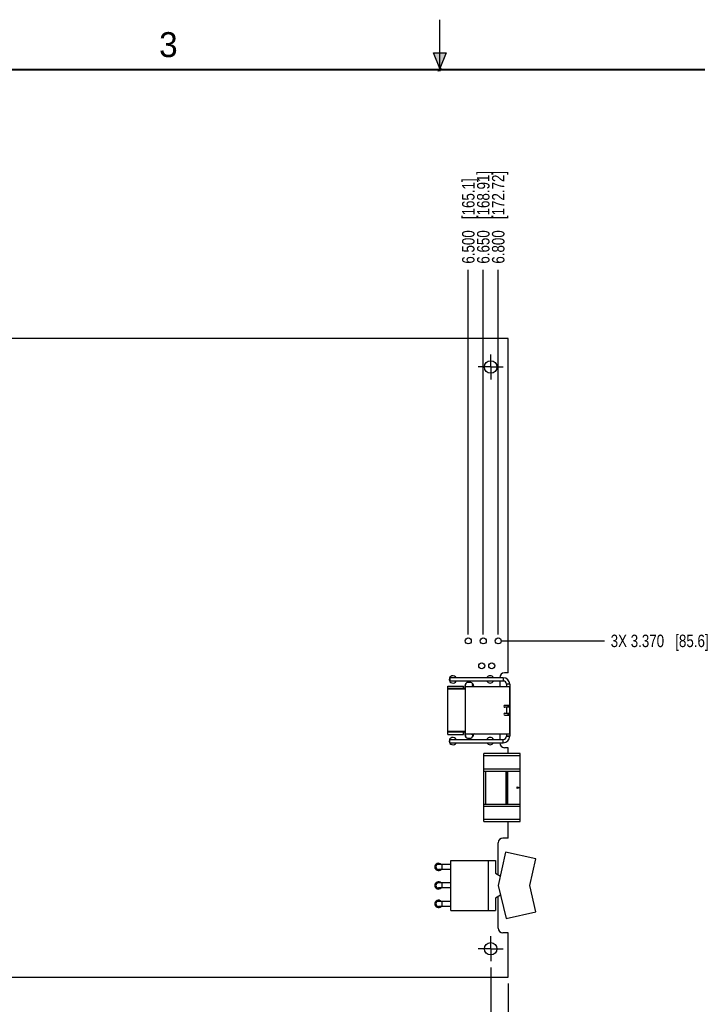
# Model space of a CAD drawing. Header units: inches. Extents: x 0 to 22, y 0 to 17.
# Tile 4 of 12: x 6.8 to 13.6, y 7.1 to 17. Entities that reach past the tile are written whole.
import ezdxf

# ---------------------------------------------------------------- set-up
doc = ezdxf.new("R2010")
doc.units = ezdxf.units.IN
doc.header["$LTSCALE"] = 1.21
doc.header["$MEASUREMENT"] = 0
doc.linetypes.add('CENTER', pattern=[0.6, 0.375, -0.075, 0.075, -0.075])
doc.layers.get('0').update_dxf_attribs({"linetype": 'CONTINUOUS'})
doc.layers.add('02___PRT_ALL_AXES', color=7, linetype='CONTINUOUS')
doc.layers.add('DIMENSIONS', color=7, linetype='CONTINUOUS')
doc.styles.get("Standard").update_dxf_attribs({"font": 'txt', "width": 0.8})
doc.styles.add('TEXTSTYLE_2', font='txt')
doc.dimstyles.new('DIMSTYLE_2', dxfattribs={"dimtxt": 0.125, "dimasz": 0.18, "dimexe": 0.125, "dimexo": 0.0625, "dimgap": 0.03125, "dimtad": 0, "dimtih": 1, "dimtoh": 1, "dimdec": 3, "dimzin": 4, "dimdsep": 46, "dimtxsty": 'STANDARD', "dimblk": '_FILLED', "dimblk1": '_FILLED', "dimblk2": '_FILLED', "dimcen": 0.09, "dimadec": 0, "dimazin": 0, "dimtp": 0.01, "dimtm": 0.01, "dimtfac": 1, "dimtdec": 3, "dimtofl": 0, "dimtmove": 0, "dimatfit": 3, "dimldrblk": '_FILLED', "dimfxl": 1, "dimtolj": 1, "dimtzin": 4, "dimarcsym": 0})

# ---------------------------------------------------------------- blocks, each defined once
blk = doc.blocks.new('*D8')
at = {"layer": 'DIMENSIONS', "color": 2, "linetype": 'CONTINUOUS'}
blk.add_line((11.6858, 7.343), (11.6858, 6.718), dxfattribs=at)
at = {"layer": 'DIMENSIONS', "color": 2, "linetype": 'CONTINUOUS', "insert": (11.6233, 6.6555), "char_height": 0.125, "width": 1.425, "attachment_point": 3, "rotation": 90, "line_spacing_factor": 0.9}
blk.add_mtext('6.900{\\Ftxt.shx;\\W1.000000;\\H0.125000; }[175.26]', dxfattribs=at)
blk = doc.blocks.new('_FILLED')
at = {"color": 0, "linetype": 'BYBLOCK'}
blk.add_solid([(0, 0), (-1, 0.174), (-1, -0.174)], dxfattribs=at)
blk = doc.blocks.new('*D11')
at = {"layer": 'DIMENSIONS', "color": 2, "linetype": 'CONTINUOUS'}
blk.add_line((11.5108, 7.5029), (11.5108, 6.718), dxfattribs=at)
at = {"layer": 'DIMENSIONS', "color": 2, "linetype": 'CONTINUOUS', "insert": (11.4483, 6.6555), "char_height": 0.125, "width": 1.725, "attachment_point": 3, "rotation": 90, "line_spacing_factor": 0.9}
blk.add_mtext('2X 6.725{\\Ftxt.shx;\\W1.000000;\\H0.125000; }[170.82]', dxfattribs=at)
blk = doc.blocks.new('*D25')
at = {"layer": 'DIMENSIONS', "color": 2, "linetype": 'CONTINUOUS'}
blk.add_line((11.2858, 10.838), (11.2858, 14.493), dxfattribs=at)
at = {"layer": 'DIMENSIONS', "color": 2, "linetype": 'CONTINUOUS', "insert": (11.2233, 14.5555), "char_height": 0.125, "width": 1.325, "attachment_point": 1, "rotation": 90, "line_spacing_factor": 0.9}
blk.add_mtext('6.500{\\Ftxt.shx;\\W1.000000;\\H0.125000; }[165.1]', dxfattribs=at)
blk = doc.blocks.new('*D26')
at = {"layer": 'DIMENSIONS', "color": 2, "linetype": 'CONTINUOUS'}
blk.add_line((11.4358, 10.838), (11.4358, 14.493), dxfattribs=at)
at = {"layer": 'DIMENSIONS', "color": 2, "linetype": 'CONTINUOUS', "insert": (11.3733, 14.5555), "char_height": 0.125, "width": 1.425, "attachment_point": 1, "rotation": 90, "line_spacing_factor": 0.9}
blk.add_mtext('6.650{\\Ftxt.shx;\\W1.000000;\\H0.125000; }[168.91]', dxfattribs=at)
blk = doc.blocks.new('*D27')
at = {"layer": 'DIMENSIONS', "color": 2, "linetype": 'CONTINUOUS'}
blk.add_line((11.5858, 10.838), (11.5858, 14.493), dxfattribs=at)
at = {"layer": 'DIMENSIONS', "color": 2, "linetype": 'CONTINUOUS', "insert": (11.5233, 14.5555), "char_height": 0.125, "width": 1.425, "attachment_point": 1, "rotation": 90, "line_spacing_factor": 0.9}
blk.add_mtext('6.800{\\Ftxt.shx;\\W1.000000;\\H0.125000; }[172.72]', dxfattribs=at)
blk = doc.blocks.new('*D28')
at = {"layer": 'DIMENSIONS', "color": 2, "linetype": 'CONTINUOUS'}
blk.add_line((11.6183, 10.7755), (12.6503, 10.7755), dxfattribs=at)
at = {"layer": 'DIMENSIONS', "color": 2, "linetype": 'CONTINUOUS', "insert": (12.7128, 10.838), "char_height": 0.125, "width": 1.525, "attachment_point": 1, "line_spacing_factor": 0.9}
blk.add_mtext('3X 3.370{\\Ftxt.shx;\\W1.000000;\\H0.125000; }[85.6]', dxfattribs=at)

msp = doc.modelspace()

# ---------------------------------------------------------------- hatches: boundary and pattern name
at = {"linetype": 'CONTINUOUS'}
msp.add_hatch(color=2, dxfattribs=at).paths.add_polyline_path([(11, 16.51), (10.9375, 16.6663), (11.0625, 16.6663)])

# ---------------------------------------------------------------- linework, layer by layer
at = {"color": 2, "linetype": 'CONTINUOUS'}
for p, q in [((11, 16.485), (11, 17)), ((11, 16.51), (10.9375, 16.6663)), ((10.9375, 16.6663), (11.0625, 16.6663)), ((11.0625, 16.6663), (11, 16.51)), ((11.015, 16.515), (10.985, 16.485)), ((10.985, 16.485), (11, 16.515)), ((11, 16.485), (11.015, 16.515))]:
    msp.add_line(p, q, dxfattribs=at)
at = {"color": 7, "linetype": 'CONTINUOUS'}
for p, q in [((11.6858, 13.8055), (4.7858, 13.8055)), ((11.6858, 10.4555), (11.6858, 13.8055)), ((11.6368, 10.4055), (11.1008, 10.4055)), ((11.1008, 10.4055), (11.1008, 10.3735)), ((11.6368, 10.3735), (11.1008, 10.3735)), ((11.3113, 10.3596), (11.2782, 10.3596)), ((11.6008, 10.4085), (11.6008, 10.4055)), ((11.6008, 10.3735), (11.6008, 10.3172)), ((11.6368, 10.4055), (11.6368, 10.3735)), ((11.6858, 10.4555), (11.6478, 10.4555)), ((11.0807, 10.3216), (11.2382, 10.3216)), ((11.0807, 9.8389), (11.0807, 10.3216)), ((11.0807, 10.3007), (11.2539, 10.3007)), ((11.2539, 10.2909), (11.0807, 10.2909)), ((11.2382, 10.3007), (11.2382, 10.3216)), ((11.2539, 10.3172), (11.6988, 10.3172)), ((11.2539, 10.3172), (11.2539, 9.8433)), ((11.2579, 10.3172), (11.261, 10.3475)), ((11.3181, 10.3216), (11.3378, 10.3216)), ((11.3181, 10.3172), (11.3181, 10.3216)), ((11.3298, 10.3216), (11.327, 10.3492)), ((11.3378, 10.3216), (11.3475, 10.3172)), ((11.7008, 10.343), (11.6688, 10.3422)), ((11.7008, 10.3415), (11.6688, 10.3415)), ((11.6688, 10.3415), (11.6688, 10.3172)), ((11.6988, 10.3172), (11.6988, 9.8433)), ((11.7008, 10.3415), (11.7008, 9.8195)), ((11.6988, 10.1295), (11.6535, 10.1295)), ((11.6988, 10.1098), (11.6535, 10.1098)), ((11.6737, 10.0507), (11.6737, 10.1098)), ((11.6831, 10.1295), (11.6831, 10.1098)), ((11.6863, 10.1295), (11.6863, 10.1098)), ((11.6535, 10.0507), (11.6988, 10.0507)), ((11.6535, 10.031), (11.6988, 10.031)), ((11.6831, 10.0507), (11.6831, 10.031)), ((11.6863, 10.0507), (11.6863, 10.031)), ((11.0807, 9.8696), (11.2539, 9.8696)), ((11.2539, 9.8598), (11.0807, 9.8598)), ((11.0807, 9.8389), (11.2382, 9.8389)), ((11.1008, 9.7875), (11.6368, 9.7875)), ((11.1008, 9.7555), (11.1008, 9.7875)), ((11.2382, 9.8389), (11.2382, 9.8598)), ((11.2539, 9.8433), (11.6988, 9.8433)), ((11.2609, 9.8134), (11.2579, 9.8433)), ((11.2795, 9.8009), (11.3101, 9.8009)), ((11.3181, 9.8389), (11.3181, 9.8433)), ((11.3378, 9.8389), (11.3181, 9.8389)), ((11.3271, 9.8118), (11.3298, 9.8389)), ((11.3475, 9.8433), (11.3378, 9.8389)), ((11.6008, 9.8433), (11.6008, 9.7875)), ((11.6368, 9.7555), (11.6368, 9.7875)), ((11.6688, 9.8433), (11.6688, 9.8195)), ((11.7008, 9.8195), (11.6688, 9.8195)), ((11.7008, 9.818), (11.6688, 9.8187)), ((11.1008, 9.7555), (11.6368, 9.7555)), ((11.6008, 9.7555), (11.6008, 9.7525)), ((11.6858, 9.7055), (11.6478, 9.7055)), ((11.6858, 9.646), (11.6858, 9.7055)), ((11.8048, 9.646), (11.4426, 9.646)), ((11.4426, 8.9649), (11.4426, 9.646)), ((11.4426, 9.6263), (11.8048, 9.6263)), ((11.8048, 8.9649), (11.8048, 9.646)), ((11.8048, 9.4905), (11.4426, 9.4905)), ((11.4426, 9.4708), (11.8048, 9.4708)), ((11.4623, 9.1401), (11.4623, 9.4708)), ((11.6631, 9.4708), (11.6631, 9.1401)), ((11.6709, 9.1401), (11.6709, 9.4708)), ((11.6788, 9.4708), (11.6788, 9.1401)), ((11.8008, 9.4708), (11.8008, 9.3133)), ((11.7753, 9.3134), (11.8048, 9.3055)), ((11.7753, 9.2976), (11.7753, 9.3134)), ((11.8048, 9.3055), (11.7753, 9.2976)), ((11.8048, 9.3133), (11.8008, 9.3133)), ((11.8008, 9.2976), (11.8048, 9.2976)), ((11.8008, 9.2976), (11.8008, 9.1401)), ((11.4426, 9.1401), (11.8048, 9.1401)), ((11.4426, 9.1204), (11.8048, 9.1204)), ((11.8048, 8.9846), (11.4426, 8.9846)), ((11.4426, 8.9649), (11.8048, 8.9649)), ((11.6858, 8.8002), (11.6858, 8.9649)), ((11.6858, 8.8002), (11.6328, 8.8002)), ((11.5858, 8.4302), (11.5858, 8.7532)), ((11.6601, 8.6575), (11.5865, 8.3255)), ((11.9628, 8.5904), (11.6601, 8.6575)), ((11.9039, 8.3249), (11.9628, 8.5904)), ((11.1108, 8.5355), (10.9858, 8.5355)), ((11.1108, 8.4855), (10.9858, 8.4855)), ((11.0228, 8.4855), (11.0228, 8.5355)), ((11.1108, 8.5755), (11.5578, 8.5755)), ((11.1108, 8.0755), (11.1108, 8.5755)), ((11.4858, 8.5755), (11.4858, 8.0755)), ((11.5578, 8.5755), (11.5578, 8.4464)), ((11.5578, 8.4464), (11.607, 8.418)), ((11.1108, 8.3505), (10.9858, 8.3505)), ((11.1108, 8.3005), (10.9858, 8.3005)), ((11.0228, 8.3005), (11.0228, 8.3505)), ((11.5865, 8.3255), (11.6655, 7.9935)), ((11.9628, 8.0594), (11.9039, 8.3249)), ((11.6102, 8.2261), (11.5578, 8.1959)), ((11.5578, 8.1959), (11.5578, 8.0755)), ((11.5858, 7.8972), (11.5858, 8.212)), ((11.1108, 8.1655), (10.9858, 8.1655)), ((11.1108, 8.1155), (10.9858, 8.1155)), ((11.0228, 8.1155), (11.0228, 8.1655)), ((11.1108, 8.0755), (11.5578, 8.0755)), ((11.6655, 7.9935), (11.9628, 8.0594)), ((11.6858, 7.8502), (11.6328, 7.8502)), ((11.6858, 7.4055), (11.6858, 7.8502)), ((4.7858, 7.4055), (11.6858, 7.4055))]:
    msp.add_line(p, q, dxfattribs=at)
at = {"color": 7, "linetype": 'CONTINUOUS', "const_width": 0.02}
msp.add_lwpolyline([(21.5, 16.5), (0.5, 16.5)], dxfattribs=at)
at = {"color": 7, "linetype": 'CONTINUOUS'}
for centre, radius in [((11.5108, 13.5205), 0.0625), ((11.2858, 10.7755), 0.03), ((11.4358, 10.7755), 0.03), ((11.5858, 10.7755), 0.03), ((11.4208, 10.5255), 0.03), ((11.5208, 10.5255), 0.03), ((11.5108, 7.6905), 0.0625)]:
    msp.add_circle(centre, radius, dxfattribs=at)
for centre, radius, start, end in [((11.1308, 10.3895), 0.0365, 25.99904, 334.00096), ((11.2948, 10.3175), 0.0453, 4.00494, 201.71247), ((11.5058, 10.3895), 0.0365, 25.99904, 154.00096), ((11.5058, 10.3895), 0.0365, 205.99904, 334.00096), ((11.6478, 10.4085), 0.047, 90, 180), ((11.6368, 10.3415), 0.064, 0, 90), ((11.6368, 10.3415), 0.032, 0, 90), ((11.6535, 10.1196), 0.00984, 90, 270), ((11.6535, 10.0409), 0.00984, 90, 270), ((11.1308, 9.7715), 0.0365, 25.99904, 334.00096), ((11.2948, 9.8435), 0.0453, 158.86389, 355.43541), ((11.5058, 9.7715), 0.0365, 25.99904, 154.00096), ((11.6368, 9.8195), 0.064, 270, 360), ((11.6368, 9.8195), 0.032, 270, 360), ((11.5058, 9.7715), 0.0365, 205.99904, 334.00096), ((11.6478, 9.7525), 0.047, 180, 270), ((11.6328, 8.7532), 0.047, 90, 180), ((10.986, 8.5105), 0.0365, 43.25014, 316.74986), ((10.9858, 8.5105), 0.025, 90, 270), ((10.986, 8.3255), 0.0365, 43.25014, 316.74986), ((10.9858, 8.3255), 0.025, 90, 270), ((10.9858, 8.1405), 0.0365, 43.25014, 316.74986), ((10.9858, 8.1405), 0.025, 90, 270), ((11.6328, 7.8972), 0.047, 180, 270)]:
    msp.add_arc(centre, radius, start, end, dxfattribs=at)
at = {"layer": '02___PRT_ALL_AXES', "color": 7, "linetype": 'CENTER'}
for p, q in [((11.5108, 13.5205), (11.5108, 13.6456)), ((11.5108, 13.5205), (11.3857, 13.5205)), ((11.5108, 13.5205), (11.6359, 13.5205)), ((11.5108, 13.5205), (11.5108, 13.3954)), ((11.5108, 7.6905), (11.5108, 7.8156)), ((11.5108, 7.6905), (11.3857, 7.6905)), ((11.5108, 7.6905), (11.6359, 7.6905)), ((11.5108, 7.6905), (11.5108, 7.5654))]:
    msp.add_line(p, q, dxfattribs=at)

# ---------------------------------------------------------------- texts
at = {"color": 2, "linetype": 'CONTINUOUS', "insert": (8.1875, 16.875), "char_height": 0.25, "width": 0.25, "attachment_point": 1, "line_spacing_factor": 0.9, "style": 'TEXTSTYLE_2'}
msp.add_mtext('3', dxfattribs=at)

# ---------------------------------------------------------------- dimensions: what is measured, and where the dimension line sits
at = {"layer": 'DIMENSIONS', "color": 2, "linetype": 'CONTINUOUS'}
for feature_location, offset, origin, picture, middle in [((11.4358, 10.838), (0, 3.655), (4.7858, 10.7755), '*D26', (11.4358, 15.268)), ((11.5858, 10.838), (0, 3.655), (4.7858, 10.7755), '*D27', (11.5858, 15.268)), ((11.2858, 10.838), (0, 3.655), (4.7858, 10.7755), '*D25', (11.2858, 15.218)), ((11.6858, 7.343), (0, -0.625), (4.7858, 7.4055), '*D8', (11.6858, 5.943))]:
    dim = msp.add_ordinate_dim(feature_location=feature_location, offset=offset, dtype=1, origin=origin, dimstyle='DIMSTYLE_2', dxfattribs=at)
    dim.commit()
    dim.dimension.update_dxf_attribs({"geometry": picture, "text_midpoint": middle})
for feature_location, offset, dtype, origin, text, picture, middle in [((11.6183, 10.7755), (1.032, 0), 0, (11.5558, 7.4055), '3X <>', '*D28', (13.4753, 10.7755)), ((11.5108, 7.5029), (0, -0.7849), 1, (4.7858, 7.5654), '2X <>', '*D11', (11.5108, 5.793))]:
    dim = msp.add_ordinate_dim(feature_location=feature_location, offset=offset, dtype=dtype, origin=origin, text=text, dimstyle='DIMSTYLE_2', dxfattribs=at)
    dim.commit()
    dim.dimension.update_dxf_attribs({"geometry": picture, "text_midpoint": middle})

doc.saveas('drawing.dxf')
